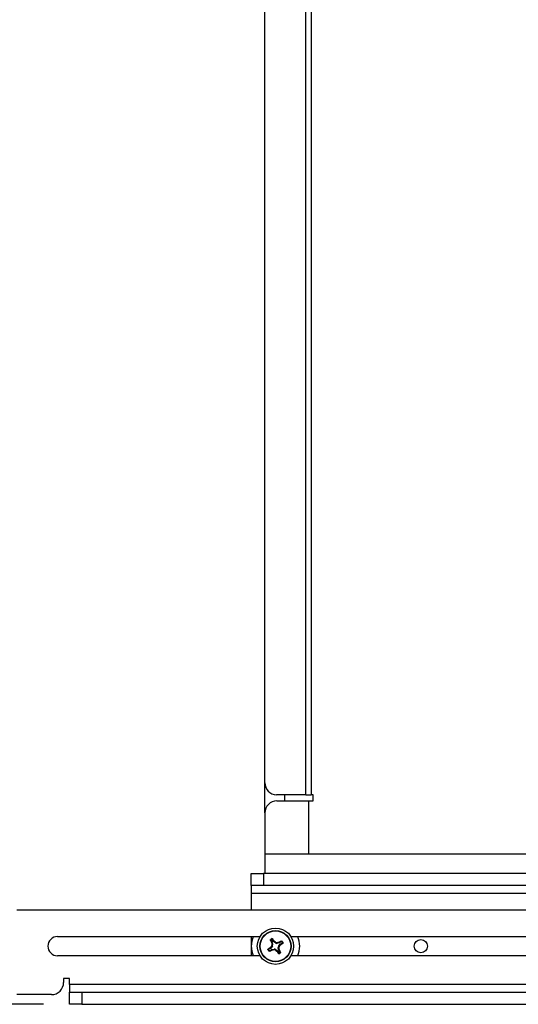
# Model space of a CAD drawing. Header units: inches. Extents: x 0.3 to 33.8, y 0.2 to 21.7.
# Tile 65 of 192: x 11.974 to 12.489, y 10.507 to 11.523. Entities that reach past the tile are written whole.
import ezdxf

# ---------------------------------------------------------------- set-up
doc = ezdxf.new("R2010")
doc.units = ezdxf.units.IN
doc.header["$MEASUREMENT"] = 0
doc.layers.add('BORDERS', color=7, linetype='Continuous')
doc.styles.add('SLDTEXTSTYLE0', font='TXT', dxfattribs={"width": 0.75})
doc.dimstyles.new('SLDDIMSTYLE2', dxfattribs={"dimtxt": 0.137795, "dimasz": 0.13, "dimexe": 0, "dimexo": 0.0625, "dimgap": 0.034449, "dimtad": 1, "dimdec": 3, "dimlfac": 10, "dimrnd": 1e-09, "dimzin": 12, "dimdsep": 46, "dimtxsty": 'SLDTEXTSTYLE0', "dimsah": 1, "dimcen": 0.09, "dimadec": 0, "dimazin": 3, "dimtfac": 1, "dimtdec": 3, "dimtofl": 0, "dimtmove": 0, "dimatfit": 3, "dimfxl": 0, "dimfrac": 2, "dimtolj": 1, "dimtzin": 12, "dimarcsym": 0})

# ---------------------------------------------------------------- blocks, each defined once
blk = doc.blocks.new('_D_2')
at = {"layer": 'BORDERS'}
for p, q in [((12.6377, 11.8047), (11.362, 11.8047)), ((11.4014, 11.8047), (11.4014, 10.5072)), ((10.9764, 11.2749), (10.9764, 11.3168)), ((10.9764, 11.3168), (11.1952, 11.3168)), ((11.1952, 11.3168), (11.1952, 11.2749)), ((10.9764, 10.9694), (10.9764, 10.9274)), ((11.1952, 10.9274), (11.1952, 10.9694)), ((10.9764, 10.9274), (11.1952, 10.9274)), ((11.9987, 10.5072), (11.362, 10.5072))]:
    blk.add_line(p, q, dxfattribs=at)
for points in [[(11.4014, 11.8047), (11.3814, 11.6747), (11.4214, 11.6747)], [(11.4014, 10.5072), (11.4214, 10.6372), (11.3814, 10.6372)]]:
    blk.add_solid(points, dxfattribs=at)
at = {"layer": 'BORDERS', "char_height": 0.1378, "attachment_point": 1, "rotation": 90, "style": 'SLDTEXTSTYLE0'}
for s, insert in [('12.975', (11.2237, 10.8421)), ('330', (11.0176, 10.9694))]:
    blk.add_mtext(s, dxfattribs=dict(at, insert=insert))

msp = doc.modelspace()

# ---------------------------------------------------------------- linework, layer by layer
at = {"color": 7, "linetype": 'Continuous', "lineweight": 25}
for p, q in [((12.26946, 10.72342), (12.26946, 12.18592)), ((12.27473, 12.18592), (12.27473, 10.72342)), ((12.22705, 10.73592), (12.22705, 12.17342)), ((12.22705, 10.70467), (12.22705, 10.73592)), ((12.26946, 10.72342), (12.23912, 10.72342)), ((12.24742, 10.72342), (12.24742, 10.71717)), ((12.26946, 10.72342), (12.27473, 10.72342)), ((12.27705, 10.72342), (12.27473, 10.72342)), ((12.27705, 10.71717), (12.27705, 10.72342)), ((12.23955, 10.71717), (12.27205, 10.71717)), ((12.27205, 10.71717), (12.27205, 10.66254)), ((12.27205, 10.71717), (12.27705, 10.71717)), ((12.22705, 10.70467), (12.22705, 10.66254)), ((12.22705, 10.66254), (12.27205, 10.66254)), ((12.22705, 10.66254), (12.22705, 10.64217)), ((12.27205, 10.66254), (13.08205, 10.66254)), ((12.21306, 10.62967), (12.21306, 10.64217)), ((12.21306, 10.64217), (12.22556, 10.64217)), ((12.22556, 10.64217), (12.22556, 10.62967)), ((13.12556, 10.64217), (12.22556, 10.64217)), ((12.22556, 10.62967), (12.21306, 10.62967)), ((12.21306, 10.62967), (12.21306, 10.6218)), ((12.21306, 10.6218), (12.21306, 10.60467)), ((12.21306, 10.6218), (12.50056, 10.6218)), ((13.12556, 10.62967), (12.22556, 10.62967)), ((11.97093, 10.60467), (12.83806, 10.60467)), ((12.01306, 10.57712), (12.22217, 10.57712)), ((12.21306, 10.57712), (12.21306, 10.55722)), ((12.23338, 10.57342), (12.23458, 10.57142)), ((12.23401, 10.57122), (12.23458, 10.57142)), ((12.2342, 10.57064), (12.23401, 10.57122)), ((12.23478, 10.57085), (12.2342, 10.57064)), ((12.23595, 10.57225), (12.23475, 10.57424)), ((12.23478, 10.57085), (12.23513, 10.56852)), ((12.23595, 10.57225), (12.23639, 10.57265)), ((12.23681, 10.57221), (12.23635, 10.5718)), ((12.23825, 10.57039), (12.23635, 10.5718)), ((12.23639, 10.57265), (12.23681, 10.57221)), ((12.23825, 10.57039), (12.23842, 10.57106)), ((12.23957, 10.57077), (12.23941, 10.5701)), ((12.24174, 10.57045), (12.23941, 10.5701)), ((12.24153, 10.57103), (12.24211, 10.57122)), ((12.24174, 10.57045), (12.24153, 10.57103)), ((12.24211, 10.57122), (12.24231, 10.57065)), ((12.2443, 10.57184), (12.24231, 10.57065)), ((12.24313, 10.56928), (12.24512, 10.57047)), ((12.24313, 10.56928), (12.24354, 10.56883)), ((12.25395, 10.57712), (12.65967, 10.57712)), ((12.23298, 10.56506), (12.23099, 10.56387)), ((12.23181, 10.5625), (12.2338, 10.56369)), ((12.23258, 10.56551), (12.23302, 10.56593)), ((12.23298, 10.56506), (12.23258, 10.56551)), ((12.23302, 10.56593), (12.23343, 10.56547)), ((12.23484, 10.56736), (12.23343, 10.56547)), ((12.23401, 10.56312), (12.2338, 10.56369)), ((12.23458, 10.56331), (12.23401, 10.56312)), ((12.23484, 10.56736), (12.23417, 10.56753)), ((12.23437, 10.56389), (12.23671, 10.56424)), ((12.23437, 10.56389), (12.23458, 10.56331)), ((12.23446, 10.56869), (12.23513, 10.56852)), ((12.23654, 10.56357), (12.23671, 10.56424)), ((12.23787, 10.56395), (12.2377, 10.56328)), ((12.23787, 10.56395), (12.23976, 10.56254)), ((12.2393, 10.56213), (12.23976, 10.56254)), ((12.23972, 10.56169), (12.2393, 10.56213)), ((12.24017, 10.56209), (12.23972, 10.56169)), ((12.24017, 10.56209), (12.24136, 10.5601)), ((12.24166, 10.56565), (12.24099, 10.56582)), ((12.24133, 10.56349), (12.24099, 10.56582)), ((12.24128, 10.56698), (12.24268, 10.56887)), ((12.24128, 10.56698), (12.24195, 10.56681)), ((12.24133, 10.56349), (12.24192, 10.5637)), ((12.24211, 10.56312), (12.24154, 10.56292)), ((12.24273, 10.56092), (12.24154, 10.56292)), ((12.24192, 10.5637), (12.24211, 10.56312)), ((12.2431, 10.56841), (12.24268, 10.56887)), ((12.24354, 10.56883), (12.2431, 10.56841)), ((12.22217, 10.55722), (12.01306, 10.55722)), ((12.65967, 10.55722), (12.25395, 10.55722)), ((12.02556, 10.53379), (12.01931, 10.53379)), ((12.01931, 10.53379), (12.01931, 10.52967)), ((12.02556, 10.52754), (12.02556, 10.53379)), ((12.02556, 10.52754), (12.02556, 10.51967)), ((12.85056, 10.52754), (12.02556, 10.52754)), ((12.02556, 10.50717), (12.02556, 10.51967)), ((12.02556, 10.51967), (12.03806, 10.51967)), ((12.03806, 10.51967), (12.03806, 10.50717)), ((12.03806, 10.51967), (12.83806, 10.51967)), ((12.00681, 10.51717), (11.97093, 10.51717)), ((12.03806, 10.50717), (12.02556, 10.50717)), ((12.03806, 10.50717), (12.83806, 10.50717))]:
    msp.add_line(p, q, dxfattribs=at)
for centre, radius in [((12.23806, 10.56717), 0.01875), ((12.23806, 10.56717), 0.0161), ((12.23806, 10.56717), 0.01575), ((12.38806, 10.56717), 0.0068)]:
    msp.add_circle(centre, radius, dxfattribs=at)
for centre, radius, start, end in [((12.23934, 10.73571), 0.01229, 179.02424, 268.98981), ((12.23955, 10.70467), 0.0125, 90, 180), ((12.01306, 10.56717), 0.00995, 90, 270), ((12.23806, 10.56717), 0.025, 156.54679, 203.45321), ((12.37291, 10.64891), 0.15915, 208.26584, 209.21968), ((12.23806, 10.56717), 0.0085, 113.65757, 128.20852), ((12.23806, 10.56717), 0.00801, 116.77149, 125.09461), ((12.41792, 10.5939), 0.18519, 187.21504, 187.82608), ((12.10239, 10.4868), 0.15915, 32.64642, 33.60025), ((12.12967, 10.42116), 0.18519, 54.04002, 54.65106), ((12.26479, 10.3873), 0.18519, 97.21504, 97.82608), ((12.3198, 10.43232), 0.15915, 118.26584, 119.21968), ((12.15769, 10.70284), 0.15915, 302.64642, 303.60025), ((12.23806, 10.56717), 0.00801, 26.77149, 35.09461), ((12.23806, 10.56717), 0.0085, 23.65757, 38.20852), ((12.23806, 10.56717), 0.025, 336.54679, 23.45321), ((12.23806, 10.56717), 0.0085, 203.65757, 218.20852), ((12.31843, 10.4315), 0.15915, 122.64642, 123.60025), ((12.23806, 10.56717), 0.00801, 206.77149, 215.09461), ((12.15632, 10.70202), 0.15915, 298.26584, 299.21968), ((12.38407, 10.45878), 0.18519, 144.04002, 144.65106), ((12.21132, 10.74704), 0.18519, 277.21504, 277.82608), ((12.34645, 10.71318), 0.18519, 234.04002, 234.65106), ((12.37373, 10.64754), 0.15915, 212.64642, 213.60025), ((12.23806, 10.56717), 0.0085, 293.65757, 308.20852), ((12.05819, 10.54044), 0.18519, 7.21504, 7.82608), ((12.23806, 10.56717), 0.00801, 296.77149, 305.09461), ((12.09205, 10.67556), 0.18519, 324.04002, 324.65106), ((12.10321, 10.48543), 0.15915, 28.26584, 29.21968), ((12.00681, 10.52967), 0.0125, 270, 0)]:
    msp.add_arc(centre, radius, start, end, dxfattribs=at)
for centre, major_axis, ratio, start_param, end_param in [((12.23323, 10.57062), (-0.00148, -0.00053), 0.994307, 2.9463327, 3.3368526), ((12.23729, 10.57306), (0.00117, 0.00106), 0.994307, 2.9463327, 3.3368526), ((12.23918, 10.57166), (0.00038, 0.00153), 0.993591, 2.7511616, 3.5320237), ((12.24151, 10.572), (-0.00053, 0.00148), 0.994307, 2.9463327, 3.3368526), ((12.24394, 10.56793), (0.00106, -0.00117), 0.994307, 2.9463327, 3.3368526), ((12.23217, 10.56641), (-0.00106, 0.00117), 0.994307, 2.9463327, 3.3368526), ((12.23461, 10.56234), (0.00053, -0.00148), 0.994307, 2.9463327, 3.3368526), ((12.23357, 10.56829), (-0.00153, 0.00038), 0.993591, 2.7511616, 3.5320237), ((12.23693, 10.56268), (-0.00038, -0.00153), 0.993591, 2.7511616, 3.5320237), ((12.23882, 10.56128), (-0.00117, -0.00106), 0.994307, 2.9463327, 3.3368526), ((12.24254, 10.56605), (0.00153, -0.00038), 0.993591, 2.7511616, 3.5320237), ((12.24289, 10.56372), (0.00148, 0.00053), 0.994307, 2.9463327, 3.3368526)]:
    msp.add_ellipse(centre, major_axis=major_axis, ratio=ratio, start_param=start_param, end_param=end_param, dxfattribs=at)
for points, knots in [([(12.23273, 10.57354), (12.23272, 10.57357), (12.2327, 10.57362), (12.23271, 10.5737), (12.23274, 10.57379), (12.23278, 10.57383), (12.2328, 10.57385)], [0, 0, 0, 0, 0.2526917, 0.5055172, 0.7534417, 1, 1, 1, 1]), ([(12.23338, 10.57342), (12.23328, 10.57344), (12.23306, 10.57348), (12.23284, 10.57352), (12.23273, 10.57354)], [0, 0, 0, 0, 0.4946473, 1, 1, 1, 1]), ([(12.2328, 10.57385), (12.23291, 10.57383), (12.23312, 10.57379), (12.23334, 10.57375), (12.23345, 10.57373)], [0, 0, 0, 0, 0.4958476, 1, 1, 1, 1]), ([(12.23345, 10.57373), (12.23343, 10.57371), (12.23339, 10.57368), (12.23336, 10.5736), (12.23335, 10.57352), (12.23336, 10.57346), (12.23338, 10.57343), (12.23338, 10.57342)], [0, 0, 0, 0, 0.22554966, 0.4511533, 0.67558153, 0.89964028, 1, 1, 1, 1]), ([(12.23445, 10.57433), (12.23448, 10.57443), (12.23455, 10.57464), (12.23461, 10.57485), (12.23465, 10.57495)], [0, 0, 0, 0, 0.5041524, 1, 1, 1, 1]), ([(12.23475, 10.57424), (12.23474, 10.57426), (12.23471, 10.5743), (12.23464, 10.57434), (12.23456, 10.57435), (12.23449, 10.57435), (12.23446, 10.57433), (12.23445, 10.57433)], [0, 0, 0, 0, 0.2255496, 0.4511532, 0.6755812, 0.89964, 1, 1, 1, 1]), ([(12.23465, 10.57495), (12.23467, 10.57496), (12.23472, 10.57498), (12.2348, 10.57497), (12.23488, 10.57494), (12.23492, 10.5749), (12.23494, 10.57488), (12.23495, 10.57487)], [0, 0, 0, 0, 0.2243701, 0.4484144, 0.6809027, 0.9255748, 1, 1, 1, 1]), ([(12.23495, 10.57487), (12.23491, 10.57476), (12.23485, 10.57456), (12.23478, 10.57434), (12.23475, 10.57424)], [0, 0, 0, 0, 0.5053527, 1, 1, 1, 1]), ([(12.23842, 10.57106), (12.23857, 10.57097), (12.23887, 10.5708), (12.23929, 10.57074), (12.23952, 10.57077), (12.23957, 10.57077)], [0, 0, 0, 0, 0.4271588, 0.8543492, 1, 1, 1, 1]), ([(12.2443, 10.57184), (12.24433, 10.57195), (12.24437, 10.57217), (12.24441, 10.57238), (12.24443, 10.57249)], [0, 0, 0, 0, 0.4946499, 1, 1, 1, 1]), ([(12.24461, 10.57178), (12.2446, 10.5718), (12.24456, 10.57184), (12.24449, 10.57187), (12.24441, 10.57188), (12.24435, 10.57187), (12.24431, 10.57185), (12.2443, 10.57184)], [0, 0, 0, 0, 0.2255497, 0.4511533, 0.6755815, 0.8996403, 1, 1, 1, 1]), ([(12.24443, 10.57249), (12.24446, 10.5725), (12.24451, 10.57252), (12.24459, 10.57252), (12.24467, 10.57249), (12.24471, 10.57245), (12.24473, 10.57242)], [0, 0, 0, 0, 0.2526917, 0.5055172, 0.7534417, 1, 1, 1, 1]), ([(12.24473, 10.57242), (12.24472, 10.57232), (12.24468, 10.5721), (12.24464, 10.57189), (12.24461, 10.57178)], [0, 0, 0, 0, 0.4958449, 1, 1, 1, 1]), ([(12.24512, 10.57047), (12.24515, 10.57049), (12.24519, 10.57052), (12.24523, 10.57059), (12.24524, 10.57067), (12.24523, 10.57073), (12.24522, 10.57077), (12.24521, 10.57078)], [0, 0, 0, 0, 0.2255496, 0.4511532, 0.6755812, 0.89964, 1, 1, 1, 1]), ([(12.24576, 10.57028), (12.24565, 10.57031), (12.24544, 10.57038), (12.24523, 10.57044), (12.24512, 10.57047)], [0, 0, 0, 0, 0.5053527, 1, 1, 1, 1]), ([(12.24521, 10.57078), (12.24532, 10.57075), (12.24553, 10.57068), (12.24574, 10.57061), (12.24584, 10.57058)], [0, 0, 0, 0, 0.5041524, 1, 1, 1, 1]), ([(12.24584, 10.57058), (12.24585, 10.57055), (12.24586, 10.5705), (12.24586, 10.57043), (12.24583, 10.57035), (12.24579, 10.57031), (12.24576, 10.57029), (12.24576, 10.57028)], [0, 0, 0, 0, 0.2243701, 0.4484144, 0.6809027, 0.9255748, 1, 1, 1, 1]), ([(12.23028, 10.56376), (12.23027, 10.56379), (12.23025, 10.56384), (12.23026, 10.56391), (12.23029, 10.56399), (12.23032, 10.56403), (12.23035, 10.56405), (12.23036, 10.56406)], [0, 0, 0, 0, 0.22437011, 0.44841436, 0.68090265, 0.92557481, 1, 1, 1, 1]), ([(12.2309, 10.56356), (12.2308, 10.56359), (12.23058, 10.56366), (12.23038, 10.56373), (12.23028, 10.56376)], [0, 0, 0, 0, 0.5041524, 1, 1, 1, 1]), ([(12.23036, 10.56406), (12.23046, 10.56403), (12.23067, 10.56396), (12.23089, 10.5639), (12.23099, 10.56387)], [0, 0, 0, 0, 0.5053527, 1, 1, 1, 1]), ([(12.23099, 10.56387), (12.23097, 10.56385), (12.23093, 10.56382), (12.23089, 10.56375), (12.23087, 10.56367), (12.23088, 10.56361), (12.2309, 10.56357), (12.2309, 10.56356)], [0, 0, 0, 0, 0.2255496, 0.4511532, 0.6755812, 0.89964, 1, 1, 1, 1]), ([(12.23138, 10.56192), (12.2314, 10.56202), (12.23144, 10.56224), (12.23148, 10.56245), (12.2315, 10.56256)], [0, 0, 0, 0, 0.4958476, 1, 1, 1, 1]), ([(12.23168, 10.56185), (12.23166, 10.56184), (12.23161, 10.56182), (12.23152, 10.56182), (12.23144, 10.56185), (12.2314, 10.56189), (12.23138, 10.56192)], [0, 0, 0, 0, 0.2526917, 0.5055172, 0.7534417, 1, 1, 1, 1]), ([(12.2315, 10.56256), (12.23152, 10.56254), (12.23155, 10.5625), (12.23163, 10.56247), (12.2317, 10.56246), (12.23177, 10.56247), (12.2318, 10.56249), (12.23181, 10.5625)], [0, 0, 0, 0, 0.22554966, 0.4511533, 0.67558153, 0.89964028, 1, 1, 1, 1]), ([(12.23181, 10.5625), (12.23179, 10.56239), (12.23174, 10.56217), (12.2317, 10.56196), (12.23168, 10.56185)], [0, 0, 0, 0, 0.4946473, 1, 1, 1, 1]), ([(12.23417, 10.56753), (12.23426, 10.56768), (12.23443, 10.56798), (12.23449, 10.5684), (12.23446, 10.56863), (12.23446, 10.56869)], [0, 0, 0, 0, 0.4271588, 0.8543492, 1, 1, 1, 1]), ([(12.2377, 10.56328), (12.23755, 10.56337), (12.23725, 10.56354), (12.23683, 10.5636), (12.2366, 10.56357), (12.23654, 10.56357)], [0, 0, 0, 0, 0.4271588, 0.8543492, 1, 1, 1, 1]), ([(12.24117, 10.55947), (12.2412, 10.55958), (12.24127, 10.55978), (12.24133, 10.56), (12.24136, 10.5601)], [0, 0, 0, 0, 0.5053527, 1, 1, 1, 1]), ([(12.24147, 10.55939), (12.24144, 10.55938), (12.24139, 10.55936), (12.24131, 10.55937), (12.24124, 10.5594), (12.24119, 10.55944), (12.24117, 10.55946), (12.24117, 10.55947)], [0, 0, 0, 0, 0.2243701, 0.4484144, 0.6809027, 0.9255748, 1, 1, 1, 1]), ([(12.24136, 10.5601), (12.24138, 10.56008), (12.24141, 10.56004), (12.24148, 10.56), (12.24156, 10.55999), (12.24162, 10.55999), (12.24166, 10.56001), (12.24167, 10.56001)], [0, 0, 0, 0, 0.22554961, 0.45115321, 0.67558118, 0.89964004, 1, 1, 1, 1]), ([(12.24167, 10.56001), (12.24163, 10.55991), (12.24157, 10.5597), (12.2415, 10.55949), (12.24147, 10.55939)], [0, 0, 0, 0, 0.50415242, 1, 1, 1, 1]), ([(12.24195, 10.56681), (12.24186, 10.56666), (12.24168, 10.56636), (12.24163, 10.56594), (12.24165, 10.56571), (12.24166, 10.56565)], [0, 0, 0, 0, 0.4271588, 0.8543492, 1, 1, 1, 1]), ([(12.24267, 10.56061), (12.24269, 10.56063), (12.24273, 10.56066), (12.24276, 10.56074), (12.24277, 10.56082), (12.24275, 10.56088), (12.24274, 10.56091), (12.24273, 10.56092)], [0, 0, 0, 0, 0.22554966, 0.4511533, 0.67558153, 0.89964028, 1, 1, 1, 1]), ([(12.24331, 10.56049), (12.24321, 10.56051), (12.24299, 10.56055), (12.24277, 10.56059), (12.24267, 10.56061)], [0, 0, 0, 0, 0.4958449, 1, 1, 1, 1]), ([(12.24273, 10.56092), (12.24284, 10.5609), (12.24306, 10.56086), (12.24327, 10.56082), (12.24338, 10.5608)], [0, 0, 0, 0, 0.4946499, 1, 1, 1, 1]), ([(12.24338, 10.5608), (12.24339, 10.56077), (12.24341, 10.56072), (12.24341, 10.56064), (12.24337, 10.56055), (12.24333, 10.56051), (12.24331, 10.56049)], [0, 0, 0, 0, 0.2526917, 0.5055172, 0.7534417, 1, 1, 1, 1])]:
    msp.add_open_spline(points, degree=3, knots=knots, dxfattribs=at)

# ---------------------------------------------------------------- dimensions: what is measured, and where the dimension line sits
at = {"layer": 'BORDERS'}
dim = msp.add_linear_dim(base=(11.40137, 10.50717), p1=(12.67705, 11.80467), p2=(12.03806, 10.50717), angle=90, dimstyle='SLDDIMSTYLE2', dxfattribs=at)
dim.commit()
dim.dimension.update_dxf_attribs({"geometry": '_D_2', "text_midpoint": (11.40137, 11.12214), "dimtype": 160})

doc.saveas('drawing.dxf')
